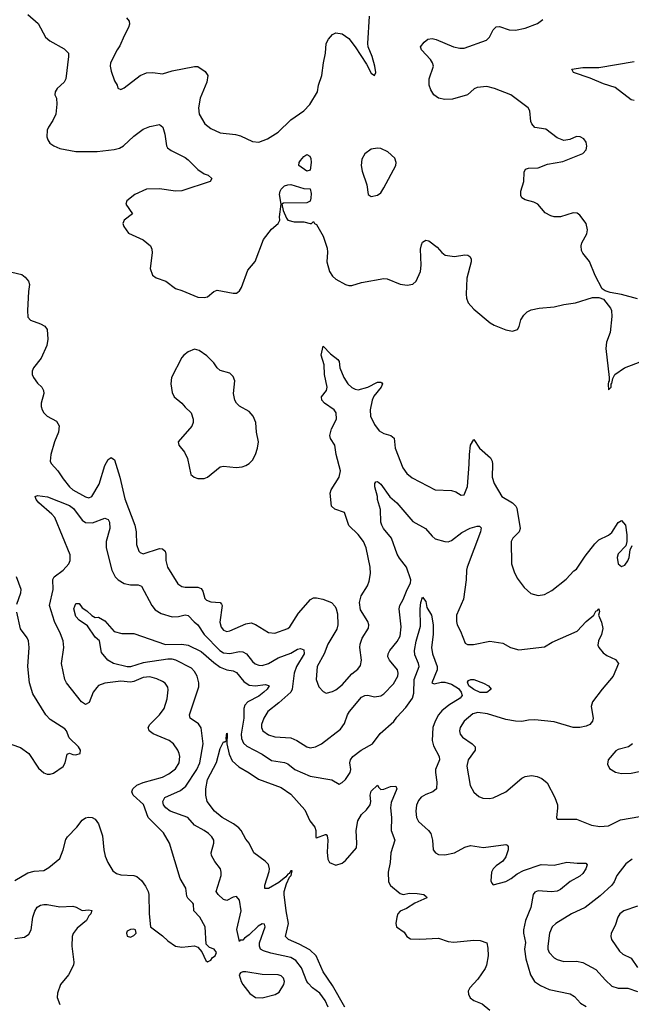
# Model space of a CAD drawing. Header units: inches. Extents: x 2134017 to 2292458, y 756222 to 916513.
# Tile 212 of 256: x 2184340 to 2188151, y 872707 to 878839. Entities that reach past the tile are written whole.
import ezdxf

# ---------------------------------------------------------------- set-up
doc = ezdxf.new("R2010")
doc.units = ezdxf.units.IN
doc.header["$MEASUREMENT"] = 0
doc.layers.add('C1887', color=7, linetype='Continuous')

msp = doc.modelspace()

# ---------------------------------------------------------------- linework, layer by layer
at = {"layer": 'C1887', "color": 5}
for points, elevation in [([(2184391.1, 878871.1), (2184455, 878815), (2184501.1, 878730), (2184527.6, 878707.6), (2184617.7, 878657.7), (2184643, 878630), (2184644.4, 878610), (2184627, 878470), (2184616.4, 878450), (2184573, 878410), (2184560.5, 878390), (2184559.3, 878370), (2184568.4, 878350), (2184572, 878312), (2184565.5, 878250), (2184545.8, 878210), (2184518.6, 878170), (2184511.3, 878150), (2184509.2, 878109.2), (2184514.9, 878090), (2184528.5, 878070), (2184552.1, 878052.1), (2184590, 878037.3), (2184690, 878017.7), (2184823.1, 878016.9), (2184929, 878031), (2184960.8, 878039.2), (2184986.6, 878053.4), (2185050, 878112.6), (2185110, 878156), (2185150, 878173.4), (2185210, 878185.5), (2185231.8, 878170), (2185244.7, 878124.7), (2185253.8, 878053.8), (2185261.5, 878041.5), (2185283.9, 878023.9), (2185370, 877980.8), (2185390, 877966.3), (2185450, 877906), (2185490, 877879.5), (2185514, 877870), (2185536.3, 877850), (2185526, 877830), (2185350, 877772.6), (2185310, 877771.1), (2185210, 877786), (2185130, 877783.1), (2185058, 877750), (2185008.4, 877710), (2185002, 877690), (2185042.4, 877630), (2184990.5, 877590), (2184983.1, 877570), (2184988.7, 877550), (2185017.3, 877510), (2185108.4, 877468.4), (2185154, 877430), (2185164, 877410), (2185166, 877386), (2185152.7, 877290), (2185167.7, 877247.7), (2185190.2, 877230.2), (2185250.6, 877210), (2185310, 877163.8), (2185350, 877152.7), (2185450, 877110.4), (2185490, 877107.7), (2185510, 877112.7), (2185550, 877146.7), (2185570, 877154.9), (2185670, 877134.6), (2185690, 877135.8), (2185698.7, 877141.3), (2185709.8, 877150.2), (2185721.3, 877170), (2185762.2, 877277.8), (2185806.4, 877333.6), (2185858.7, 877470), (2185910, 877534.4), (2185949.5, 877570), (2185960.9, 877590), (2185958, 877610), (2185969, 877689), (2185958.4, 877750), (2185962.4, 877770), (2185970, 877784), (2185990, 877803), (2186010, 877811), (2186030, 877811.3), (2186110, 877786.8), (2186150, 877784.7), (2186155.8, 877755.8), (2186153.7, 877726.3), (2186150, 877708.7), (2186130, 877699), (2185984.7, 877695.3), (2185974, 877690), (2185981, 877650), (2186002, 877602), (2186011, 877590), (2186050, 877579.6), (2186110, 877579.1), (2186150, 877568.8), (2186158, 877570), (2186170, 877582), (2186176, 877570), (2186190, 877563), (2186230.2, 877490), (2186256.4, 877416.4), (2186258.6, 877390), (2186253.4, 877330), (2186271.1, 877271.1), (2186290, 877241.3), (2186310, 877221.7), (2186370, 877190.2), (2186390, 877184.1), (2186410, 877184.1), (2186470, 877201.2), (2186610, 877227.7), (2186630, 877224), (2186710, 877191.3), (2186754, 877186), (2186790, 877191.6), (2186810.6, 877209.4), (2186838.4, 877270), (2186841.9, 877310), (2186838.5, 877410), (2186842.8, 877437.2), (2186850, 877452.4), (2186860.3, 877459.7), (2186870, 877464.6), (2186890, 877461.7), (2186941.6, 877421.6), (2186970, 877388.8), (2186992.3, 877372.3), (2187050, 877363.2), (2187114.9, 877374.9), (2187132.7, 877372.7), (2187144.7, 877364.7), (2187153.4, 877350), (2187153, 877330), (2187127.1, 877230), (2187122.3, 877130), (2187124.8, 877104.8), (2187135.2, 877075.2), (2187170, 877034.9), (2187271.5, 876951.5), (2187296.2, 876936.2), (2187370, 876906.7), (2187410, 876899.3), (2187441.2, 876910), (2187453, 876927), (2187462.9, 876970), (2187480.8, 876999.2), (2187501.7, 877018.3), (2187528.1, 877031.9), (2187577, 877043), (2187670, 877050.2), (2187730, 877065.8), (2187804.4, 877075.6), (2187910, 877108.8), (2187948.4, 877108.4), (2187978, 877098), (2188021.7, 877041.7), (2188027.2, 877027.2), (2188030.3, 876990.3), (2188019.6, 876890), (2187996, 876830), (2187991.8, 876790), (2188014, 876610), (2188014, 876586), (2188010, 876586), (2188006.4, 876566.4), (2188010, 876534), (2188026, 876550), (2188026, 876574), (2188030, 876574), (2188035.3, 876604.7), (2188048, 876630), (2188108.7, 876670), (2188250, 876724.4)], 320), ([(2185004.7, 878850), (2185022, 878830), (2185023.8, 878810), (2185018, 878790), (2184990, 878739), (2184964.2, 878675.8), (2184946.4, 878650), (2184906.4, 878570), (2184904.4, 878550), (2184910, 878518), (2184930, 878458), (2184946.8, 878430), (2184951.3, 878411.3), (2184970, 878404.7), (2184990, 878414.8), (2185090, 878490.5), (2185130, 878508.5), (2185170, 878510.4), (2185230, 878501.3), (2185290, 878519.3), (2185430, 878546.8), (2185450, 878546), (2185496.1, 878516.1), (2185511.7, 878491.7), (2185506, 878450), (2185465.2, 878350), (2185453.4, 878290), (2185457.6, 878250), (2185494.4, 878190), (2185530, 878161.3), (2185590, 878133.4), (2185684.2, 878124.2), (2185714.9, 878114.9), (2185790, 878080.5), (2185830, 878075.8), (2185883.5, 878096.5), (2185950, 878138.7), (2186030, 878214.9), (2186109.5, 878270), (2186148, 878310), (2186195.6, 878390), (2186201.7, 878430), (2186223.5, 878490), (2186233, 878570), (2186246.3, 878630), (2186249.7, 878690.3), (2186263.6, 878716.4), (2186290, 878746), (2186310, 878756), (2186350, 878751.3), (2186390, 878720.7), (2186430.3, 878670.3), (2186501.1, 878561.1), (2186530, 878504.7), (2186550, 878492), (2186559, 878510), (2186552.7, 878550), (2186537, 878610), (2186511.6, 878670), (2186509.6, 878690), (2186518.9, 878861.1)], 340), ([(2188190, 877100.7), (2188090, 877127.3), (2188019.5, 877139.5), (2187989.2, 877149.2), (2187970, 877162), (2187926.2, 877246.2), (2187890, 877333.2), (2187850, 877385.2), (2187842, 877402), (2187838.7, 877430), (2187842.4, 877450), (2187874.1, 877505.9), (2187878.9, 877530), (2187869.6, 877570), (2187830, 877620.9), (2187813.2, 877633.2), (2187790, 877636), (2187710, 877611.5), (2187670, 877611.4), (2187650, 877616.2), (2187614.9, 877634.9), (2187569.8, 877689.8), (2187542.9, 877702.9), (2187490, 877716.9), (2187469.8, 877729.8), (2187463.3, 877743.3), (2187463.5, 877770), (2187482, 877830), (2187482.8, 877890), (2187492.9, 877907.1), (2187510, 877913.4), (2187570, 877915.9), (2187630, 877939.8), (2187725.1, 877954.9), (2187850, 878004.7), (2187870, 878028.4), (2187874.8, 878050), (2187870, 878075.1), (2187856.4, 878096.4), (2187833.2, 878110), (2187810, 878110.8), (2187767.6, 878092.4), (2187730, 878086.4), (2187690, 878102.7), (2187617.8, 878157.8), (2187550, 878168.2), (2187531.3, 878190), (2187525.2, 878205.2), (2187518.3, 878270), (2187507.6, 878290), (2187400.5, 878370), (2187298.7, 878410), (2187250, 878421.9), (2187190, 878416.3), (2187172.2, 878407.8), (2187130, 878369.7), (2187036.2, 878343.8), (2186990, 878341.3), (2186950, 878350.7), (2186921.5, 878370), (2186901.1, 878401.1), (2186891.6, 878430), (2186891.6, 878470), (2186917.7, 878550), (2186913.1, 878570), (2186900.4, 878590), (2186844.7, 878650), (2186838, 878670), (2186860.6, 878699.4), (2186883.7, 878716.3), (2186910, 878721.9), (2186935.3, 878715.3), (2187044, 878670), (2187081.8, 878661.8), (2187110, 878661.2), (2187249.9, 878710.1), (2187267.8, 878730), (2187290, 878776), (2187310, 878793.6), (2187330, 878795.4), (2187390, 878775.7), (2187430, 878773.9), (2187490, 878786.2), (2187565.9, 878814.1), (2187599.4, 878840.6)], 320), ([(2188170, 878334.4), (2188150, 878339.3), (2188050, 878415.4), (2187978.2, 878438.2), (2187895.2, 878475.2), (2187791.8, 878510), (2187781.2, 878530), (2187850, 878541.5), (2187950, 878540.7), (2188170, 878578.5)], 280), ([(2184290, 877267.3), (2184352.3, 877252.3), (2184374.6, 877234.6), (2184394, 877210), (2184400.5, 877190), (2184393.5, 877146.5), (2184387.8, 877027.8), (2184390, 876986.8), (2184407.7, 876967.7), (2184470, 876944.9), (2184497.3, 876930), (2184510.6, 876910), (2184515.5, 876850), (2184508.2, 876810), (2184474, 876730), (2184425.3, 876670), (2184417, 876650), (2184418, 876630), (2184425.3, 876610), (2184450, 876575.8), (2184477, 876550), (2184488.8, 876530), (2184490.3, 876510), (2184474.3, 876450), (2184473.4, 876430), (2184478.7, 876410), (2184490.4, 876390), (2184510.5, 876370), (2184570, 876339), (2184586, 876310), (2184581.6, 876270), (2184556.6, 876210), (2184534.3, 876130), (2184530.2, 876090.2), (2184535.5, 876075.5), (2184577.3, 876030), (2184610, 875979.5), (2184650.2, 875930), (2184670, 875911.3), (2184750, 875868.2), (2184770, 875862), (2184790, 875868.9), (2184834.3, 875945.7), (2184870, 876061.6), (2184890, 876099.5), (2184910, 876112.2), (2184930, 876098), (2184964.5, 875990), (2184995.8, 875855.8), (2185056.3, 875690), (2185064.5, 875650), (2185068, 875570), (2185082, 875530), (2185090, 875520.4), (2185110, 875512.9), (2185210, 875545.5), (2185230, 875542.6), (2185246.4, 875530), (2185251.2, 875511.2), (2185250.9, 875470), (2185260.9, 875430), (2185324.9, 875324.9), (2185349.3, 875309.3), (2185370, 875304.2), (2185450, 875304.4), (2185470, 875297.2), (2185480.4, 875280.4), (2185493.5, 875233.5), (2185503.6, 875223.6), (2185530, 875214.4), (2185589.3, 875209.3), (2185598, 875198), (2185601.1, 875190), (2185587.2, 875087.2), (2185595, 875055), (2185610, 875036.9), (2185630, 875029.4), (2185650, 875032.5), (2185750, 875076.8), (2185781.9, 875081.9), (2185810, 875072.1), (2185890, 875021.8), (2185930, 875018.8), (2186010, 875047.2), (2186022.5, 875057.5), (2186077.5, 875142.5), (2186151.8, 875228.2), (2186170, 875237.4), (2186190, 875238.3), (2186229.7, 875230.3), (2186283.8, 875210), (2186304.8, 875184.8), (2186312.9, 875170), (2186319.4, 875139.4), (2186322, 875070), (2186316.4, 875043.6), (2186259.2, 874950), (2186236.5, 874890), (2186194, 874810), (2186188.1, 874730), (2186204.7, 874684.7), (2186230, 874654.6), (2186250, 874645.7), (2186290, 874654.9), (2186310, 874664.9), (2186350, 874697.2), (2186410, 874765.2), (2186446.5, 874793.5), (2186463.2, 874816.8), (2186469, 874850), (2186459.3, 874930), (2186461, 874950), (2186473.7, 874986.3), (2186513, 875050), (2186514.7, 875070), (2186509.7, 875090), (2186463.6, 875163.6), (2186458.3, 875210), (2186466.9, 875250), (2186507, 875313), (2186518.6, 875341.4), (2186526.4, 875390), (2186523.5, 875430), (2186499.3, 875550), (2186481.5, 875590), (2186450, 875632.8), (2186390, 875689.6), (2186363.6, 875770), (2186303.6, 875790), (2186283.9, 875810), (2186274.7, 875890), (2186281.1, 875910), (2186331.1, 875990), (2186338.7, 876030), (2186311.8, 876130), (2186303.7, 876190), (2186276, 876230), (2186271.6, 876250), (2186283.1, 876290), (2186313.6, 876350), (2186311.9, 876390), (2186299.3, 876410), (2186238.3, 876450), (2186222.3, 876470), (2186220.6, 876490), (2186251, 876529), (2186255.8, 876550), (2186239.6, 876630), (2186238.2, 876690), (2186219.3, 876750), (2186230, 876804.7), (2186277.4, 876757.4), (2186323.2, 876723.2), (2186331.1, 876710), (2186335, 876670), (2186359.8, 876610), (2186384.1, 876570), (2186410, 876547.6), (2186430, 876537.1), (2186450, 876534.3), (2186510, 876550.8), (2186570, 876581.1), (2186590, 876581.3), (2186596.9, 876576.9), (2186600.3, 876570), (2186592, 876550), (2186546.4, 876493.6), (2186536.6, 876470), (2186523.1, 876410), (2186525.8, 876370), (2186550, 876318), (2186579.3, 876279.3), (2186610, 876261.8), (2186653.4, 876250), (2186673, 876233), (2186680.7, 876170), (2186727.8, 876047.8), (2186752.7, 876012.7), (2186785.5, 875985.5), (2186930, 875910.3), (2187030, 875906.9), (2187058.2, 875898.2), (2187090, 875877.1), (2187110, 875879.1), (2187130, 875931.3), (2187141.6, 876070), (2187142, 876130), (2187149.8, 876190), (2187170, 876224), (2187206, 876170), (2187274.4, 876110), (2187284.7, 876090), (2187287, 876070), (2187283.5, 875990), (2187297.6, 875950), (2187345.3, 875870), (2187410.8, 875830), (2187430.8, 875810), (2187437.1, 875797.1), (2187459.5, 875670), (2187453, 875650), (2187412.7, 875610), (2187402.4, 875590), (2187405.3, 875450), (2187421, 875401), (2187440.7, 875360.7), (2187482.8, 875302.8), (2187525.1, 875265.1), (2187570, 875252), (2187610, 875259.8), (2187655.7, 875284.3), (2187745.6, 875354.4), (2187793.9, 875406.1), (2187810, 875417.1), (2187863.2, 875496.8), (2187924.5, 875575.5), (2187950, 875599.2), (2188010, 875629), (2188030, 875645.3), (2188070, 875707.7), (2188090, 875720.7), (2188114.9, 875690), (2188124.4, 875630), (2188123.1, 875590), (2188117, 875563), (2188070, 875512.8), (2188062.9, 875490), (2188070, 875450.8), (2188090, 875434.4), (2188110, 875441.3), (2188130, 875468), (2188137.6, 875490), (2188143.3, 875536.7), (2188156.6, 875563.4)], 280), ([(2184310, 873477.6), (2184390, 873526), (2184430, 873535.5), (2184490, 873540.9), (2184521.4, 873558.6), (2184590, 873615.5), (2184611.3, 873668.7), (2184626.9, 873733.1), (2184636.9, 873750), (2184695.6, 873810), (2184730, 873854), (2184750, 873867.7), (2184767.5, 873872.5), (2184791.3, 873870), (2184810, 873860.7), (2184830, 873831.3), (2184855.9, 873755.9), (2184863.5, 873670), (2184872.1, 873630), (2184889.5, 873589.5), (2184919.3, 873539.3), (2184942, 873522), (2184970, 873513.4), (2185050, 873510.2), (2185070, 873502.9), (2185098.6, 873478.6), (2185123.6, 873443.6), (2185140.2, 873410), (2185144.5, 873390), (2185146, 873270), (2185155.5, 873190), (2185230, 873133.1), (2185262.4, 873102.4), (2185310, 873070.2), (2185350, 873062.3), (2185430, 873070.6), (2185450, 873064), (2185474.6, 873034.6), (2185500.4, 872980.4), (2185510, 872970.8), (2185530, 872982), (2185541.6, 872998.4), (2185558.4, 873010), (2185567, 873030), (2185552, 873050), (2185521.8, 873061.8), (2185500.8, 873080.8), (2185495.1, 873190), (2185463.1, 873250), (2185425.7, 873290), (2185422.4, 873330), (2185417.9, 873337.9), (2185388.1, 873368.1), (2185381.6, 873381.6), (2185374.8, 873430), (2185339.8, 873490), (2185273.1, 873710), (2185234.9, 873774.9), (2185140.3, 873870), (2185111.3, 873951.3), (2185046.2, 874010), (2185037.6, 874030), (2185044.5, 874050), (2185070, 874070.9), (2185110, 874087.4), (2185230, 874122.2), (2185270, 874141.8), (2185310, 874172.7), (2185332.7, 874210), (2185338.2, 874250), (2185334.2, 874270), (2185325.7, 874290), (2185298, 874330), (2185270.6, 874350.6), (2185170.9, 874390.9), (2185147, 874410), (2185140.7, 874430), (2185149.7, 874450), (2185210.9, 874509.1), (2185239.5, 874550), (2185258.4, 874610), (2185266, 874666), (2185262.3, 874682.3), (2185246.4, 874706.4), (2185230, 874718.4), (2185194.6, 874734.6), (2185150, 874745.9), (2185110, 874743), (2185050, 874716.6), (2185030, 874713.1), (2184970, 874719.6), (2184870, 874706.8), (2184830, 874691.5), (2184819.4, 874680.6), (2184797.2, 874650), (2184773.2, 874586.8), (2184750, 874575.1), (2184725.4, 874590), (2184631.8, 874710), (2184620.8, 874730), (2184599.8, 874830), (2184614.6, 874930), (2184609.8, 874970), (2184594.5, 875014.5), (2184557.6, 875090), (2184525.5, 875190), (2184547.4, 875290), (2184546.8, 875353.2), (2184554.5, 875370), (2184610, 875411.6), (2184645.4, 875450), (2184654, 875470), (2184653.4, 875506.6), (2184558.4, 875738.4), (2184540.4, 875760.4), (2184459.8, 875830), (2184443.1, 875850), (2184436, 875870), (2184450, 875876.5), (2184511.9, 875868.1), (2184650, 875813.8), (2184674.7, 875794.7), (2184730, 875721.7), (2184750, 875707.4), (2184794.4, 875705.6), (2184870, 875735.2), (2184890, 875725.7), (2184898.9, 875710), (2184902.2, 875670), (2184878.4, 875590), (2184879.3, 875550), (2184914.4, 875410), (2184934.7, 875370), (2184952.7, 875350), (2184990, 875326.8), (2185030, 875318.6), (2185078.5, 875318.5), (2185099.5, 875310), (2185162.3, 875190), (2185184.6, 875164.6), (2185221, 875141), (2185290, 875119.7), (2185330, 875122.3), (2185370, 875132.7), (2185390, 875129.2), (2185427.9, 875087.9), (2185450.7, 875070.7), (2185488.7, 875010), (2185587.1, 874910), (2185610, 874895.5), (2185650, 874890.8), (2185710, 874904.8), (2185730, 874903), (2185753.4, 874890), (2185790, 874842.4), (2185807.5, 874827.5), (2185830, 874818.5), (2185850, 874817.6), (2185890, 874829.4), (2185950, 874864.6), (2186030, 874894.4), (2186070, 874918.1), (2186090, 874923.9), (2186110, 874914), (2186112.9, 874890), (2186065.6, 874810), (2186050.8, 874770), (2186036.8, 874670), (2186028.6, 874651.4), (2185955.7, 874584.3), (2185886.4, 874530), (2185860.6, 874490), (2185846.5, 874450), (2185846, 874430), (2185854.7, 874410), (2185890, 874385), (2185930, 874373.6), (2186030, 874366.1), (2186067.4, 874350), (2186130, 874310.2), (2186150, 874305.2), (2186182.7, 874310), (2186219.6, 874330), (2186339.2, 874420.8), (2186363.7, 874456.3), (2186382.5, 874510), (2186394.8, 874530), (2186470, 874620.2), (2186490, 874631.1), (2186510, 874632.9), (2186550, 874622.8), (2186590, 874628), (2186610, 874641.3), (2186670, 874702.7), (2186697.1, 874750), (2186698.9, 874770), (2186693.8, 874790), (2186643.5, 874850), (2186634.3, 874870), (2186636.3, 874890), (2186646.9, 874910), (2186692.8, 874967.2), (2186710, 875000.4), (2186717.2, 875057.2), (2186703.9, 875170), (2186708.5, 875190), (2186730, 875227), (2186754.6, 875290), (2186775.9, 875330), (2186777, 875350), (2186750, 875428.8), (2186705.7, 875485.7), (2186692.6, 875510), (2186657, 875610), (2186606, 875670), (2186595.9, 875690), (2186590.7, 875710), (2186587.6, 875787.6), (2186569.7, 875850), (2186569.7, 875870), (2186554, 875930), (2186554, 875950), (2186560.2, 875959.8), (2186570, 875962.8), (2186590, 875945.5), (2186647.4, 875867.4), (2186691, 875830), (2186790, 875712.9), (2186867.7, 875670), (2186910, 875621.6), (2186930, 875606.7), (2186989.1, 875589.1), (2187010, 875587.6), (2187030, 875594.4), (2187094.8, 875645.2), (2187147.8, 875672.2), (2187190, 875684.4), (2187204.4, 875684.4), (2187215.1, 875675.1), (2187212.1, 875650), (2187128, 875430), (2187123.6, 875410), (2187122.4, 875350), (2187105.2, 875230), (2187062.2, 875130), (2187061.1, 875090), (2187066.5, 875070), (2187087.1, 875030), (2187115.1, 874955.1), (2187130, 874947), (2187167.1, 874947.1), (2187270, 874968.5), (2187350, 874956.3), (2187398.8, 874930), (2187450, 874915.2), (2187610, 874932.4), (2187658.2, 874961.8), (2187814, 875030), (2187870, 875090.4), (2187917.2, 875130), (2187930, 875156), (2187940.4, 875159.6), (2187950, 875170.4), (2187953.4, 875153.4), (2187946, 875130), (2187966.5, 875086.5), (2187973, 875047), (2187965.8, 875010), (2187946.7, 874970), (2187942.9, 874942.9), (2187948.5, 874928.5), (2187976.7, 874896.7), (2187999.8, 874879.8), (2188053.8, 874853.8), (2188070.8, 874830), (2188037.6, 874750), (2187969.6, 874670.4), (2187910.2, 874590), (2187902.2, 874562.2), (2187913.7, 874490), (2187910.4, 874470), (2187893, 874450), (2187870, 874438.7), (2187830, 874431.5), (2187790, 874431.6), (2187670, 874466), (2187550, 874477.7), (2187510, 874476.9), (2187470, 874468.2), (2187430.2, 874469.8), (2187370, 874479.9), (2187255.7, 874515.7), (2187195.1, 874524.9), (2187164.7, 874515.3), (2187109.6, 874470.4), (2187085.6, 874430), (2187081.6, 874410), (2187084.9, 874390), (2187099.1, 874370), (2187160.2, 874330), (2187179.1, 874310), (2187178, 874290), (2187133.7, 874230), (2187127, 874190), (2187147.7, 874070), (2187170, 874027.4), (2187201.2, 874001.2), (2187226.8, 873990), (2187268.2, 873988.2), (2187290, 873993), (2187369.9, 874030.1), (2187470, 874114.6), (2187490, 874125.7), (2187530, 874132), (2187565.7, 874125.7), (2187593.1, 874113.1), (2187626.9, 874086.9), (2187675.8, 873995.8), (2187690.4, 873949.6), (2187692.4, 873927.6), (2187684.9, 873870), (2187690, 873861), (2187810, 873860.4), (2187902.3, 873822.3), (2187954.9, 873814.9), (2188010, 873818.5), (2188083.5, 873856.5), (2188203.7, 873876.3)], 260), ([(2184321.4, 875198.6), (2184347.4, 875270), (2184348.4, 875290), (2184318.9, 875370)], 280), ([(2186262.6, 872690), (2186244.4, 872730), (2186210, 872776.4), (2186165.4, 872810), (2186138, 872838), (2186129.4, 872850), (2186095.1, 872935.1), (2186060.8, 872980.8), (2186030, 872999.5), (2185905.5, 873025.5), (2185859.2, 873039.2), (2185840.4, 873050), (2185833.2, 873070), (2185834.7, 873090), (2185869.5, 873189.5), (2185865.6, 873205.6), (2185850, 873207.6), (2185826, 873194), (2185770, 873140.4), (2185740.2, 873119.8), (2185730, 873107.3), (2185714.4, 873105.6), (2185710, 873098), (2185692.8, 873172.8), (2185719.1, 873290), (2185710, 873355.1), (2185690, 873378.7), (2185670, 873375.4), (2185630, 873354), (2185610, 873358.9), (2185577.4, 873390), (2185565.1, 873410), (2185595.1, 873510), (2185595.6, 873530), (2185591, 873550), (2185555.8, 873595.8), (2185534.8, 873634.8), (2185532, 873650), (2185549.7, 873710), (2185549.6, 873730), (2185537.6, 873750), (2185515.6, 873770), (2185489.5, 873790), (2185430, 873823.5), (2185388.4, 873870), (2185277.8, 873910), (2185250.5, 873930), (2185236.4, 873950), (2185231.2, 873970), (2185245, 873995), (2185341.7, 874038.3), (2185375.2, 874064.8), (2185443.7, 874170), (2185462.1, 874210), (2185483, 874330), (2185470, 874429.2), (2185453.7, 874453.7), (2185403.1, 874490), (2185398.2, 874510), (2185455.1, 874684.9), (2185456.9, 874710), (2185446.5, 874750), (2185430, 874779.4), (2185410, 874799.6), (2185313.5, 874850), (2185290, 874855.9), (2185263.6, 874856.4), (2185110, 874834.6), (2185030, 874809.3), (2185010, 874808.2), (2184923.7, 874830), (2184889.3, 874850), (2184850, 874898), (2184836.2, 874970), (2184810, 874993.6), (2184763.1, 875063.1), (2184710, 875099.8), (2184690, 875122), (2184677.2, 875170), (2184690, 875203), (2184710, 875204), (2184730, 875176.3), (2184758.3, 875158.3), (2184790, 875127.7), (2184810, 875116), (2184830, 875118), (2184870, 875096), (2184928, 875028), (2184976.1, 875016.1), (2185050, 875016), (2185248.7, 874948.7), (2185350, 874950.1), (2185390, 874944.3), (2185470, 874904), (2185550, 874834.8), (2185590, 874806.8), (2185630, 874791), (2185670, 874783.6), (2185690, 874772.8), (2185737.2, 874717.2), (2185770, 874695.1), (2185810, 874691.2), (2185870, 874699), (2185893.2, 874693.2), (2185895.3, 874690), (2185881.6, 874670), (2185860.5, 874650), (2185830, 874626.6), (2185760.5, 874590), (2185743.3, 874570), (2185736.9, 874550), (2185735.5, 874490), (2185719.1, 874390), (2185721.9, 874361.9), (2185734.4, 874334.4), (2185755.6, 874315.6), (2185850, 874264.6), (2185910, 874224.7), (2185990, 874213.9), (2186010, 874205), (2186054.9, 874170), (2186150, 874127.3), (2186285.4, 874105.4), (2186330, 874078), (2186350, 874087.7), (2186370, 874107.8), (2186398.3, 874150), (2186403.1, 874170), (2186397.4, 874210), (2186401.1, 874230), (2186416.4, 874250), (2186468.3, 874290), (2186538, 874330), (2186585.6, 874394.4), (2186671.3, 874468.7), (2186690, 874495.5), (2186745.2, 874554.8), (2186787.1, 874612.9), (2186795.2, 874644.8), (2186798.2, 874730), (2186829.2, 874810), (2186825.4, 874830), (2186802.6, 874882.6), (2186800.9, 874910), (2186810, 874967.7), (2186838.6, 875061.4), (2186836.3, 875170), (2186838.9, 875210), (2186850, 875242), (2186870, 875216), (2186877.7, 875177.7), (2186905.3, 875130), (2186916.3, 875070), (2186915.5, 875010), (2186905.9, 874930), (2186913.1, 874890), (2186940.5, 874810), (2186941.3, 874790), (2186908.4, 874708.4), (2186922.3, 874702.3), (2186966, 874714), (2186990, 874713.5), (2187030, 874700.6), (2187074, 874674), (2187091.3, 874651.3), (2187097.6, 874630), (2187085.5, 874614.5), (2187015, 874570), (2186970, 874534.6), (2186949.4, 874510), (2186929.4, 874470), (2186914.2, 874430), (2186909.3, 874350), (2186917.6, 874317.6), (2186954.9, 874250), (2186955.5, 874230), (2186931.5, 874168.5), (2186930.2, 874150), (2186940.3, 874090), (2186936.4, 874050), (2186914, 874030), (2186870, 874013.5), (2186842.7, 873997.3), (2186824.5, 873975.5), (2186813.6, 873946.4), (2186808.8, 873910), (2186813.4, 873870), (2186825.9, 873845.9), (2186887.9, 873790), (2186901.3, 873770), (2186912.9, 873730), (2186915.5, 873670), (2186930.3, 873650.3), (2186950, 873639.3), (2186990, 873638), (2187050, 873650.3), (2187113.7, 873686.3), (2187150, 873696.1), (2187230, 873683.2), (2187370, 873702), (2187377.6, 873697.6), (2187384, 873690), (2187384.9, 873670), (2187370, 873625.6), (2187350, 873598.3), (2187309.5, 873570.5), (2187290, 873551.2), (2187280.2, 873530), (2187275.9, 873475.9), (2187281.1, 873461.1), (2187290.8, 873450.8), (2187370, 873472.1), (2187402.3, 873490), (2187440.1, 873519.9), (2187479.1, 873540.9), (2187590, 873576.8), (2187670, 873573.7), (2187750, 873592.6), (2187814, 873586), (2187867.1, 873587.1), (2187876.7, 873576.7), (2187868.5, 873550), (2187850, 873521.1), (2187830, 873505.3), (2187770, 873472), (2187710, 873422.4), (2187690, 873412.5), (2187653.4, 873406.6), (2187570, 873414.5), (2187550, 873405.1), (2187540.2, 873390), (2187525.3, 873310), (2187492.1, 873230), (2187479, 873170), (2187478.9, 873150), (2187491.9, 873091.9), (2187485.2, 873050), (2187493.2, 872990), (2187522.3, 872890), (2187548.7, 872850), (2187584.6, 872824.6), (2187640, 872800), (2187770, 872773.4), (2187796.3, 872756.3), (2187834.1, 872714.1), (2187870, 872693.4)], 240), ([(2184290, 874326), (2184345.6, 874305.6), (2184396, 874270), (2184456.7, 874176.7), (2184490, 874147.7), (2184510, 874140.5), (2184530, 874139.3), (2184550, 874146.4), (2184610, 874188.8), (2184623.9, 874210), (2184634.8, 874265.2), (2184650, 874270.4), (2184670, 874262), (2184690, 874260.4), (2184716, 874270), (2184719.3, 874290), (2184707, 874310), (2184647.3, 874367.3), (2184631.2, 874410), (2184621.6, 874421.6), (2184530, 874480.5), (2184503.5, 874510), (2184421.4, 874641.4), (2184399.8, 874710), (2184389.8, 874810), (2184398.9, 874930), (2184394, 874970), (2184386, 874990), (2184344.7, 875044.7), (2184321, 875150)], 280), ([(2186365.6, 872690), (2186290, 872824.2), (2186231.5, 872910), (2186188.1, 873010), (2186147.1, 873047.1), (2186082.4, 873082.4), (2186015.6, 873110), (2185997.2, 873130), (2186015.7, 873210), (2186000.5, 873290), (2185987.2, 873390), (2185988.3, 873410), (2186003.1, 873456.9), (2186021.9, 873498.1), (2186032.5, 873510), (2186037.5, 873537.5), (2186030, 873538.9), (2186019, 873521), (2186010, 873517.6), (2185998.1, 873501.9), (2185954.8, 873465.2), (2185890, 873429.3), (2185867.5, 873427.5), (2185866.6, 873450), (2185895.1, 873535.1), (2185897.3, 873550), (2185890, 873576.8), (2185870, 873599.4), (2185798, 873650), (2185769.8, 873709.8), (2185750, 873735.1), (2185720.6, 873790), (2185706, 873806), (2185671.7, 873831.7), (2185602, 873870), (2185554.6, 873910), (2185509, 873970), (2185498.9, 874010), (2185498.8, 874050), (2185510, 874107.3), (2185566.3, 874213.7), (2185590, 874300.4), (2185610, 874342), (2185618.6, 874341.4), (2185629.3, 874350.7), (2185625.4, 874365.4), (2185630, 874396), (2185633.4, 874393.4), (2185630.1, 874330), (2185644.9, 874264.9), (2185663.4, 874223.4), (2185705, 874185), (2185770, 874149.2), (2185828.4, 874108.4), (2185970, 874056.8), (2186030, 874015.8), (2186117.7, 873917.7), (2186147.6, 873850), (2186178, 873810), (2186184.4, 873790), (2186185.7, 873745.7), (2186190, 873743.8), (2186244.5, 873764.5), (2186250, 873764.9), (2186255.8, 873755.8), (2186259.6, 873730), (2186255.3, 873655.3), (2186260.5, 873610), (2186271, 873590), (2186310, 873573), (2186350, 873587), (2186370, 873602), (2186437.8, 873682.2), (2186441.6, 873710), (2186437.5, 873790), (2186447.3, 873850), (2186470, 873888.7), (2186501.2, 873918.8), (2186523.9, 873950), (2186527.7, 873970), (2186524.8, 874010), (2186530, 874034.9), (2186570, 874072), (2186576.9, 874056.9), (2186590, 874044.7), (2186610, 874046.8), (2186650, 874062.8), (2186684.7, 874064.7), (2186690.4, 874050), (2186655.2, 873964.8), (2186650.2, 873930), (2186656.6, 873870), (2186655.4, 873790), (2186678, 873730), (2186652.8, 873650), (2186649.4, 873590), (2186636.8, 873530), (2186638.5, 873470), (2186650, 873446.5), (2186710, 873396.4), (2186730, 873390.3), (2186770, 873399.3), (2186817.4, 873397.4), (2186858, 873390), (2186875.9, 873375.9), (2186877.3, 873370), (2186802.9, 873337.1), (2186750, 873302.8), (2186710, 873287.8), (2186696, 873270), (2186690, 873249), (2186684.7, 873210), (2186688.9, 873190), (2186736.3, 873156.3), (2186753.4, 873130), (2186775.6, 873115.6), (2186832.4, 873112.4), (2186950, 873118.2), (2187010, 873099.1), (2187045.7, 873094.3), (2187170, 873106), (2187210, 873104), (2187250, 873090.8), (2187257.3, 873057.3), (2187258.7, 873010), (2187248.5, 872950), (2187241.3, 872930), (2187195.2, 872864.8), (2187144.9, 872810), (2187134.8, 872790), (2187136, 872770), (2187147.9, 872747.9), (2187170, 872731), (2187222, 872710), (2187270, 872671)], 220), ([(2188158, 874330), (2188133.4, 874310), (2188070, 874293.5), (2188055.4, 874284.6), (2188007, 874230), (2188002.3, 874202.3), (2188015.1, 874175.1), (2188053.8, 874153.8), (2188090, 874144.6), (2188150, 874147.2), (2188250, 874166.5)], 280), ([(2188156.9, 873610), (2188117.4, 873582.6), (2188060.7, 873510), (2188043.6, 873470), (2188029.1, 873450), (2187957, 873383), (2187863.1, 873310), (2187779.5, 873270), (2187680.3, 873210), (2187658.5, 873190), (2187641, 873150), (2187630.2, 873070), (2187631.8, 873050), (2187640.2, 873030), (2187670, 872997.6), (2187690, 872985.4), (2187730, 872974.2), (2187810, 872976), (2187850, 872968.1), (2187930, 872923.6), (2187990, 872857.6), (2188030, 872820.8), (2188070, 872808.1), (2188130, 872808.5), (2188190, 872786.4)], 260), ([(2184310, 873116.5), (2184370, 873125.5), (2184396.6, 873143.4), (2184411.6, 873170), (2184421.6, 873250), (2184433.1, 873286.9), (2184448.3, 873311.7), (2184470, 873324), (2184490, 873329.1), (2184510, 873328), (2184590, 873313.2), (2184670, 873317.6), (2184692.1, 873312.1), (2184730, 873290.8), (2184770, 873296), (2184790, 873291.3), (2184782, 873270), (2184770, 873258), (2184756.3, 873230), (2184698.8, 873181.2), (2184672.5, 873147.5), (2184666, 873130), (2184664.6, 873070), (2184676.4, 872970), (2184674, 872950), (2184644.2, 872890), (2184594.6, 872830), (2184575.9, 872775.9), (2184573, 872750), (2184590, 872706.8)], 240), ([(2188190, 873319.2), (2188104.9, 873290), (2188080.3, 873270), (2188067.9, 873250), (2188050, 873198), (2188026.7, 873150), (2188023.7, 873130), (2188028.7, 873110), (2188077.5, 873037.5), (2188099.1, 873019.1), (2188150, 872995.2), (2188190, 872936.9)], 280)]:
    msp.add_lwpolyline(points, dxfattribs=dict(at, elevation=elevation))
for points, elevation in [([(2186570, 878038.4), (2186530, 878032.3), (2186490, 878002.7), (2186472.7, 877970), (2186468.2, 877930), (2186474.6, 877894.6), (2186503, 877810), (2186512, 877750), (2186530, 877738), (2186570, 877746.8), (2186590, 877760.7), (2186610, 877790.8), (2186682.9, 877930), (2186686.6, 877950), (2186677.2, 877977.2), (2186634.9, 878014.9), (2186590, 878036.2)], 340), ([(2186130, 877896), (2186079.3, 877930), (2186082.4, 877950), (2186090, 877962), (2186110, 877987.3), (2186130, 877998.8), (2186147.7, 877987.7), (2186153.7, 877973.7), (2186156.5, 877950), (2186150, 877902)], 320), ([(2185430, 876786.6), (2185390.4, 876769.6), (2185362.8, 876750), (2185350, 876734), (2185286, 876610), (2185282, 876570), (2185290, 876518), (2185302.4, 876490), (2185350.2, 876450.2), (2185370, 876424.9), (2185407.7, 876390), (2185421.6, 876350), (2185420.4, 876330), (2185411.7, 876308.3), (2185326.8, 876210), (2185330.8, 876190), (2185366.4, 876146.4), (2185385.1, 876105.1), (2185406.4, 876006.4), (2185426, 875990), (2185450, 875982), (2185490, 875981.7), (2185510, 875988.9), (2185590, 876054), (2185610, 876058.7), (2185689.7, 876050.3), (2185726.3, 876053.7), (2185750, 876061.6), (2185770, 876074.4), (2185790, 876095.8), (2185809.8, 876130), (2185822.7, 876170), (2185827.4, 876210), (2185814.5, 876270), (2185811.1, 876330), (2185795.4, 876370), (2185770, 876399.7), (2185710, 876431.8), (2185690.9, 876450.9), (2185679.7, 876470), (2185672.6, 876510), (2185679.6, 876590), (2185670, 876617.2), (2185650, 876637), (2185590, 876653), (2185569.8, 876669.8), (2185550, 876700.9), (2185506.2, 876746.2), (2185459.1, 876779.1)], 320), ([(2187250, 874649.8), (2187210.2, 874649.8), (2187170, 874666.7), (2187139.4, 874690), (2187130, 874713.4), (2187136.6, 874723.4), (2187150.8, 874730.8), (2187170, 874729.1), (2187230, 874707.2), (2187260.7, 874690), (2187278.8, 874670)], 240), ([(2185050, 873175.1), (2185030, 873174), (2185010, 873162), (2185005.5, 873150), (2185010, 873132), (2185030, 873126), (2185050, 873134.8), (2185065.2, 873150), (2185062, 873170)], 260), ([(2185750, 872909.6), (2185730.5, 872909.5), (2185716.3, 872903.7), (2185708.2, 872890), (2185720.3, 872850), (2185730.3, 872830), (2185773.8, 872773.8), (2185810, 872749.3), (2185850, 872748.4), (2185931.9, 872768.1), (2185956.4, 872783.6), (2185986.6, 872830), (2185991, 872850), (2185984.2, 872870), (2185970, 872884.2), (2185950, 872890.8), (2185850, 872892)], 260)]:
    msp.add_lwpolyline(points, close=True, dxfattribs=dict(at, elevation=elevation))

doc.saveas('drawing.dxf')
